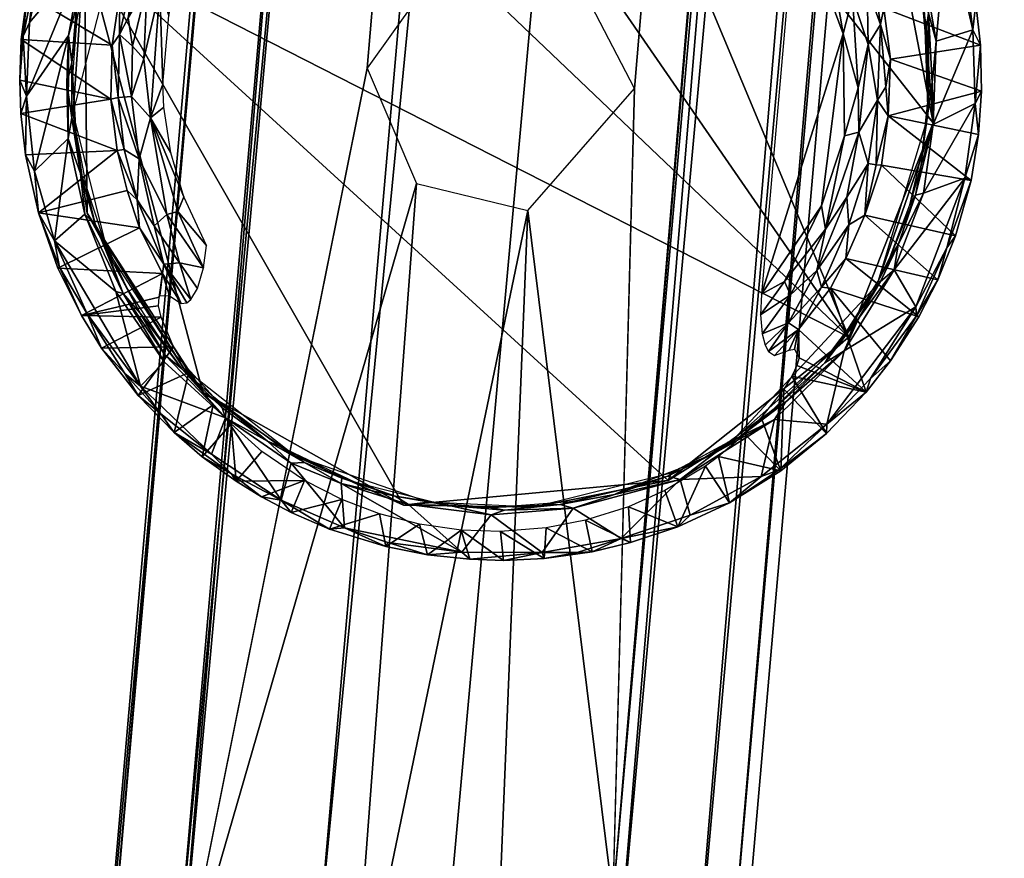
# Model space of a CAD drawing. Header units: inches. Extents: x -0.253 to 0.253, y -0.238 to 0.204.
# Tile 2 of 64: x -0.216 to -0.197, y -0.212 to -0.196. Entities that reach past the tile are written whole.
import ezdxf

# ---------------------------------------------------------------- set-up
doc = ezdxf.new("R2010")
doc.units = ezdxf.units.IN
doc.header["$MEASUREMENT"] = 0
for name, color, linetype in [('frame', 112, 'Continuous'), ('klempootjes', 54, 'Continuous'), ('voetjes', 34, 'Continuous')]:
    doc.layers.add(name, color=color, linetype=linetype)

msp = doc.modelspace()

# ---------------------------------------------------------------- meshes
at = {"layer": 'frame'}
mesh = msp.add_polyface(dxfattribs=at)
corners = [(-0.141011, -0.171004, 0.8188), (-0.172525, -0.198108, 0.433), (-0.207778, -0.225966, 0.032239), (-0.170127, -0.199259, 0.436625), (-0.138011, -0.172179, 0.818577), (-0.138016, -0.181824, 0.820226), (-0.13996, -0.182566, 0.821637), (-0.172525, -0.209725, 0.435109), (-0.212851, -0.214326, 0.008904), (-0.176554, 0.182008, 0.00776), (-0.209327, -0.196815, 0.007546), (-0.204341, -0.197195, 0.007545), (-0.173239, 0.162215, 0.007402), (-0.20474, -0.212289, 0.008018), (-0.204691, -0.214154, 0.017979), (-0.172028, 0.180333, 0.018952), (-0.208039, -0.215272, 0.019246), (-0.212883, -0.213776, 0.017067), (-0.178338, 0.18131, 0.01705), (-0.214893, -0.221666, 0.015132), (-0.146114, -0.172977, 0.819772), (-0.212951, -0.228063, 0.032357), (-0.146879, -0.174714, 0.826778), (-0.168169, -0.201711, 0.438564), (-0.202522, -0.216085, 0.012085), (-0.167752, 0.182316, 0.014634), (-0.202645, -0.214814, 0.015101), (-0.167884, -0.204702, 0.439014), (-0.135891, -0.175033, 0.818997), (-0.135162, -0.177157, 0.824497), (-0.214238, -0.233755, 0.031665), (-0.147244, -0.178784, 0.820782), (-0.144996, -0.169335, 0.835854), (-0.145234, -0.17757, 0.829473), (-0.143006, -0.1709, 0.820351), (-0.210209, -0.22625, 0.03268), (-0.214467, -0.217656, 0.012149), (-0.178902, 0.185517, 0.011099), (-0.21029, -0.213738, 0.018809), (-0.169978, 0.182131, 0.008434), (-0.203553, -0.218073, 0.010129), (-0.145507, -0.181301, 0.821368), (-0.14271, -0.182702, 0.82147), (-0.169253, -0.207567, 0.437944), (-0.136418, -0.179928, 0.823631), (-0.145772, -0.169618, 0.82922), (-0.145207, -0.163397, 0.835792), (-0.168818, 0.180426, 0.016558), (-0.143276, -0.164336, 0.839509), (-0.175783, 0.180813, 0.01881), (-0.167607, 0.18419, 0.011642), (-0.179485, 0.183514, 0.014425), (-0.144247, -0.169813, 0.824619), (-0.205535, -0.194886, 0.007103), (-0.206618, -0.194545, 0.007006), (-0.17532, 0.16116, 0.007003)]
mesh.append_faces([[corners[k] for k in face] for face in [(0, 1, 2, 0), (3, 0, 4, 3), (5, 6, 7, 5), (8, 9, 10, 8), (11, 12, 13, 11), (14, 15, 16, 14), (17, 18, 19, 17), (20, 21, 22, 20), (23, 3, 4, 23), (24, 25, 26, 24), (27, 28, 29, 27), (22, 30, 31, 22), (32, 22, 33, 32), (34, 35, 20, 34), (36, 37, 8, 36), (3, 1, 0, 3), (16, 15, 38, 16), (13, 39, 40, 13), (33, 41, 42, 33), (22, 31, 33, 22), (43, 29, 44, 43), (23, 4, 28, 23), (45, 22, 46, 45), (45, 20, 22, 45), (26, 47, 14, 26), (46, 32, 48, 46), (46, 22, 32, 46), (33, 31, 41, 33), (38, 49, 17, 38), (0, 35, 34, 0), (40, 50, 24, 40), (19, 51, 36, 19), (52, 20, 45, 52), (53, 54, 55, 53)]], dxfattribs={"vtx3": -1})
mesh = msp.add_polyface(dxfattribs=at)
corners = [(-0.141351, -0.158978, 0.830556), (-0.123166, 0.069952, 0.806607), (-0.138198, -0.157977, 0.829924), (-0.132525, -0.127247, 0.837647), (-0.116384, 0.071631, 0.816364), (-0.135883, -0.158344, 0.841384), (-0.214893, -0.221666, 0.015132), (-0.178338, 0.18131, 0.01705), (-0.179485, 0.183514, 0.014425), (-0.20474, -0.212289, 0.008018), (-0.172786, 0.163486, 0.007545), (-0.169978, 0.182131, 0.008434), (-0.135246, -0.158092, 0.830971), (-0.118819, 0.072159, 0.805533), (-0.118101, 0.05097, 0.80971), (-0.116709, 0.051625, 0.816896), (-0.131575, -0.127996, 0.829085), (-0.130046, -0.127681, 0.832684), (-0.117219, 0.036508, 0.81622), (-0.125929, 0.071325, 0.809093), (-0.21029, -0.213738, 0.018809), (-0.172028, 0.180333, 0.018952), (-0.175783, 0.180813, 0.01881), (-0.145207, -0.163397, 0.835792), (-0.143732, -0.158964, 0.832615), (-0.141982, -0.15801, 0.841038), (-0.122346, 0.072264, 0.817569), (-0.125043, 0.072419, 0.815649), (-0.118728, 0.036088, 0.811251), (-0.138989, -0.158211, 0.842037), (-0.173239, 0.162215, 0.007402), (-0.204341, -0.197195, 0.007545), (-0.205535, -0.194886, 0.007103), (-0.119273, 0.072573, 0.817652), (-0.126109, 0.075657, 0.812091), (-0.204691, -0.214154, 0.017979), (-0.168818, 0.180426, 0.016558), (-0.144075, -0.158007, 0.838663), (-0.206618, -0.194545, 0.007006), (-0.17685, 0.161715, 0.007164), (-0.17532, 0.16116, 0.007003), (-0.120149, 0.069708, 0.806011), (-0.203553, -0.218073, 0.010129), (-0.167607, 0.18419, 0.011642), (-0.214467, -0.217656, 0.012149), (-0.178902, 0.185517, 0.011099), (-0.202645, -0.214814, 0.015101), (-0.167752, 0.182316, 0.014634)]
mesh.append_faces([[corners[k] for k in face] for face in [(0, 1, 2, 0), (3, 4, 5, 3), (6, 7, 8, 6), (9, 10, 11, 9), (12, 13, 14, 12), (3, 15, 4, 3), (16, 12, 14, 16), (3, 17, 18, 3), (0, 19, 1, 0), (20, 21, 22, 20), (23, 19, 24, 23), (25, 26, 27, 25), (3, 18, 15, 3), (28, 17, 16, 28), (16, 14, 28, 16), (29, 26, 25, 29), (9, 30, 10, 9), (30, 31, 32, 30), (5, 4, 33, 5), (23, 34, 19, 23), (35, 36, 21, 35), (37, 34, 23, 37), (38, 39, 40, 38), (2, 1, 41, 2), (42, 11, 43, 42), (2, 41, 12, 2), (44, 8, 45, 44), (37, 27, 34, 37), (25, 27, 37, 25), (24, 19, 0, 24), (5, 33, 29, 5), (29, 33, 26, 29), (12, 41, 13, 12), (46, 47, 36, 46)]], dxfattribs={"vtx3": -1})
mesh = msp.add_polyface(dxfattribs=at)
corners = [(-0.202522, -0.216085, 0.012085), (-0.167607, 0.18419, 0.011642), (-0.167752, 0.182316, 0.014634), (-0.118819, 0.072159, 0.805533), (-0.115937, 0.072632, 0.80727), (-0.118101, 0.05097, 0.80971), (-0.123009, 0.078549, 0.800945), (-0.12252, 0.074459, 0.804436), (-0.12531, 0.075884, 0.806501), (-0.11574, 0.079449, 0.80153), (-0.119104, 0.078176, 0.800084), (-0.117219, 0.036508, 0.81622), (-0.130046, -0.127681, 0.832684), (-0.117367, 0.036333, 0.814217), (-0.125234, 0.081936, 0.799784), (-0.176554, 0.182008, 0.00776), (-0.207846, -0.194734, 0.007122), (-0.209327, -0.196815, 0.007546), (-0.1777, 0.163034, 0.007482), (-0.17685, 0.161715, 0.007164), (-0.125956, 0.083596, 0.802077), (-0.125929, 0.071325, 0.809093), (-0.126109, 0.075657, 0.812091), (-0.212851, -0.214326, 0.008904), (-0.178902, 0.185517, 0.011099), (-0.119981, 0.076199, 0.802502), (-0.124509, 0.079683, 0.812787), (-0.122346, 0.072264, 0.817569), (-0.121331, 0.080005, 0.814737), (-0.119273, 0.072573, 0.817652), (-0.117176, 0.080303, 0.813705), (-0.116384, 0.071631, 0.816364), (-0.206618, -0.194545, 0.007006), (-0.117679, 0.080623, 0.795843), (-0.122227, 0.08015, 0.796321), (-0.120149, 0.069708, 0.806011), (-0.123166, 0.069952, 0.806607), (-0.212883, -0.213776, 0.017067), (-0.175783, 0.180813, 0.01881), (-0.178338, 0.18131, 0.01705), (-0.173239, 0.162215, 0.007402), (-0.205535, -0.194886, 0.007103), (-0.17532, 0.16116, 0.007003), (-0.125043, 0.072419, 0.815649), (-0.118728, 0.036088, 0.811251)]
mesh.append_faces([[corners[k] for k in face] for face in [(0, 1, 2, 0), (3, 4, 5, 3), (6, 7, 8, 6), (9, 3, 10, 9), (11, 12, 13, 11), (8, 14, 6, 8), (15, 16, 17, 15), (16, 18, 19, 16), (20, 21, 22, 20), (23, 24, 15, 23), (25, 7, 6, 25), (26, 27, 28, 26), (28, 29, 30, 28), (30, 29, 31, 30), (25, 3, 7, 25), (19, 32, 16, 19), (33, 10, 34, 33), (33, 9, 10, 33), (34, 10, 6, 34), (34, 6, 14, 34), (14, 8, 20, 14), (28, 27, 29, 28), (7, 35, 36, 7), (7, 36, 21, 7), (37, 38, 39, 37), (40, 41, 42, 40), (8, 21, 20, 8), (7, 21, 8, 7), (3, 35, 7, 3), (22, 43, 26, 22), (26, 43, 27, 26), (13, 12, 44, 13), (10, 3, 25, 10), (10, 25, 6, 10)]], dxfattribs={"vtx3": -1})
mesh = msp.add_polyface(dxfattribs=at)
corners = [(-0.13996, -0.182566, 0.821637), (-0.207743, -0.237989, 0.030791), (-0.172525, -0.209725, 0.435109), (-0.212851, -0.214326, 0.008904), (-0.208405, -0.198967, 0.007164), (-0.209644, -0.215404, 0.007256), (-0.146879, -0.174714, 0.826778), (-0.214819, -0.230474, 0.026292), (-0.214238, -0.233755, 0.031665), (-0.170819, -0.199827, 0.428829), (-0.169106, -0.202491, 0.42713), (-0.202935, -0.23006, 0.028131), (-0.169253, -0.207567, 0.437944), (-0.138016, -0.181824, 0.820226), (-0.14271, -0.182702, 0.82147), (-0.212494, -0.236475, 0.032715), (-0.210199, -0.237886, 0.031582), (-0.145507, -0.181301, 0.821368), (-0.209327, -0.196815, 0.007546), (-0.146114, -0.172977, 0.819772), (-0.210209, -0.22625, 0.03268), (-0.212951, -0.228063, 0.032357), (-0.206998, -0.215927, 0.007368), (-0.206326, -0.199469, 0.007043), (-0.20474, -0.212289, 0.008018), (-0.204341, -0.197195, 0.007545), (-0.205191, -0.219511, 0.019849), (-0.204691, -0.214154, 0.017979), (-0.208039, -0.215272, 0.019246), (-0.167884, -0.204702, 0.439014), (-0.135162, -0.177157, 0.824497), (-0.211938, -0.220628, 0.020776), (-0.21029, -0.213738, 0.018809), (-0.204488, -0.227507, 0.030305), (-0.172525, -0.198108, 0.433), (-0.172525, -0.198616, 0.430584), (-0.203553, -0.218073, 0.010129), (-0.147244, -0.178784, 0.820782), (-0.202645, -0.214814, 0.015101), (-0.203571, -0.22171, 0.01863), (-0.172525, -0.209883, 0.431372), (-0.212321, -0.221692, 0.010025), (-0.214467, -0.217656, 0.012149), (-0.168169, -0.201711, 0.438564), (-0.135891, -0.175033, 0.818997), (-0.169101, -0.206385, 0.427398), (-0.170684, -0.208847, 0.429254), (-0.204273, -0.236496, 0.031038), (-0.141011, -0.171004, 0.8188), (-0.207778, -0.225966, 0.032239), (-0.212883, -0.213776, 0.017067), (-0.136418, -0.179928, 0.823631)]
mesh.append_faces([[corners[k] for k in face] for face in [(0, 1, 2, 0), (3, 4, 5, 3), (6, 7, 8, 6), (9, 10, 11, 9), (12, 13, 2, 12), (14, 15, 16, 14), (17, 15, 14, 17), (18, 4, 3, 18), (19, 20, 21, 19), (22, 23, 24, 22), (24, 23, 25, 24), (26, 27, 28, 26), (29, 30, 12, 29), (31, 28, 32, 31), (33, 34, 35, 33), (5, 4, 23, 5), (6, 21, 7, 6), (24, 36, 22, 24), (37, 8, 15, 37), (38, 27, 39, 38), (2, 1, 40, 2), (3, 5, 41, 3), (3, 41, 42, 3), (37, 15, 17, 37), (29, 43, 44, 29), (45, 46, 47, 45), (48, 49, 20, 48), (50, 31, 32, 50), (0, 16, 1, 0), (14, 16, 0, 14), (5, 23, 22, 5), (35, 9, 33, 35), (27, 26, 39, 27), (12, 51, 13, 12)]], dxfattribs={"vtx3": -1})
mesh = msp.add_polyface(dxfattribs=at)
corners = [(-0.169101, -0.206385, 0.427398), (-0.204273, -0.236496, 0.031038), (-0.202875, -0.232853, 0.026421), (-0.207778, -0.225966, 0.032239), (-0.172525, -0.198108, 0.433), (-0.204488, -0.227507, 0.030305), (-0.170684, -0.208847, 0.429254), (-0.172525, -0.209883, 0.431372), (-0.207217, -0.231097, 0.015373), (-0.203804, -0.232845, 0.022078), (-0.206335, -0.235094, 0.021762), (-0.205191, -0.219511, 0.019849), (-0.208039, -0.215272, 0.019246), (-0.208202, -0.221193, 0.022498), (-0.211926, -0.23375, 0.019801), (-0.20292, -0.226303, 0.017516), (-0.202522, -0.216085, 0.012085), (-0.202645, -0.214814, 0.015101), (-0.204722, -0.224497, 0.023485), (-0.207382, -0.224821, 0.026919), (-0.203553, -0.218073, 0.010129), (-0.204845, -0.227391, 0.013722), (-0.203571, -0.22171, 0.01863), (-0.202935, -0.23006, 0.028131), (-0.169106, -0.202491, 0.42713), (-0.206998, -0.215927, 0.007368), (-0.20556, -0.222196, 0.010015), (-0.207743, -0.237989, 0.030791), (-0.208681, -0.224852, 0.010211), (-0.170819, -0.199827, 0.428829)]
mesh.append_faces([[corners[k] for k in face] for face in [(0, 1, 2, 0), (3, 4, 5, 3), (1, 6, 7, 1), (8, 9, 10, 8), (11, 12, 13, 11), (8, 10, 14, 8), (15, 16, 17, 15), (18, 19, 5, 18), (20, 15, 21, 20), (2, 22, 23, 2), (2, 23, 24, 2), (25, 20, 26, 25), (19, 3, 5, 19), (1, 7, 27, 1), (2, 24, 0, 2), (17, 22, 15, 17), (1, 27, 10, 1), (10, 9, 1, 10), (8, 21, 9, 8), (25, 26, 28, 25), (13, 19, 18, 13), (23, 5, 29, 23), (18, 5, 23, 18), (8, 28, 21, 8), (2, 15, 22, 2), (9, 2, 1, 9), (11, 13, 18, 11), (23, 22, 18, 23), (2, 9, 15, 2), (9, 21, 15, 9), (20, 16, 15, 20), (18, 22, 11, 18), (21, 28, 26, 21), (26, 20, 21, 26)]], dxfattribs={"vtx3": -1})
at = {"layer": 'klempootjes'}
mesh = msp.add_polyface(dxfattribs=at)
corners = [(-0.199094, -0.192485, 0.003145), (-0.200463, -0.19296, 0.013274), (-0.200418, -0.193624, 0.015339), (-0.201333, -0.193775, 0.015996), (-0.20197, -0.201029, 0.016), (-0.200447, -0.196175, 0.015996), (-0.200705, -0.193364, 0.015564), (-0.200958, -0.192842, 0.015419), (-0.201089, -0.192954, 0.015677), (-0.200247, -0.19216, 0.003), (-0.199665, -0.191844, 0.003006), (-0.199478, -0.193613, 0.00301), (-0.20047, -0.192717, 0.012363), (-0.199837, -0.193108, 0.003089), (-0.200867, -0.193662, 0.01585), (-0.20072, -0.19456, 0.015967), (-0.200506, -0.19433, 0.015826), (-0.200791, -0.1929, 0.014986), (-0.200659, -0.192983, 0.014533), (-0.199748, -0.196001, 0.015539), (-0.199981, -0.196375, 0.015825), (-0.199808, -0.197408, 0.015697), (-0.200252, -0.194547, 0.015699), (-0.200871, -0.192845, 0.015212), (-0.200001, -0.195312, 0.015681), (-0.199925, -0.194821, 0.015357), (-0.200271, -0.195491, 0.015908), (-0.200166, -0.197179, 0.015938), (-0.19965, -0.197163, 0.015478), (-0.200505, -0.193011, 0.013718), (-0.201164, -0.193086, 0.015801), (-0.199686, -0.195694, 0.015269), (-0.201204, -0.193184, 0.015859), (-0.199751, -0.193338, 0.003183), (-0.200287, -0.192453, 0.003183), (-0.200101, -0.194253, 0.015247), (-0.200521, -0.192529, 0.011901)]
mesh.append_faces([[corners[k] for k in face] for face in [(0, 1, 2, 0), (3, 4, 5, 3), (6, 7, 8, 6), (9, 10, 11, 9), (1, 0, 12, 1), (9, 11, 13, 9), (14, 15, 16, 14), (17, 2, 18, 17), (19, 20, 21, 19), (14, 3, 15, 14), (22, 6, 14, 22), (7, 6, 23, 7), (22, 24, 25, 22), (24, 22, 26, 24), (25, 2, 22, 25), (26, 16, 15, 26), (26, 5, 27, 26), (19, 21, 28, 19), (2, 29, 18, 2), (30, 14, 6, 30), (25, 19, 31, 25), (17, 23, 2, 17), (15, 5, 26, 15), (5, 15, 3, 5), (14, 30, 32, 14), (14, 32, 3, 14), (1, 29, 2, 1), (6, 2, 23, 6), (22, 2, 6, 22), (13, 33, 34, 13), (20, 19, 24, 20), (25, 24, 19, 25), (25, 35, 2, 25), (20, 24, 26, 20), (26, 27, 20, 26), (26, 22, 16, 26), (16, 22, 14, 16), (0, 36, 12, 0), (30, 6, 8, 30)]], dxfattribs={"vtx3": -1})
mesh = msp.add_polyface(dxfattribs=at)
corners = [(-0.198223, -0.194502, 0.003151), (-0.199686, -0.195694, 0.015269), (-0.197975, -0.195609, 0.003143), (-0.19871, -0.196309, 0.003003), (-0.198508, -0.194018, 0.003007), (-0.198028, -0.196102, 0.003009), (-0.199566, -0.196647, 0.015253), (-0.197887, -0.196383, 0.003149), (-0.198889, -0.196041, 0.003111), (-0.198948, -0.195783, 0.003183), (-0.199082, -0.195022, 0.003111), (-0.198854, -0.196813, 0.003183), (-0.199174, -0.194775, 0.003183), (-0.199925, -0.194821, 0.015357), (-0.198769, -0.197865, 0.003012), (-0.198172, -0.194968, 0.003043), (-0.197865, -0.197244, 0.003144), (-0.198785, -0.197091, 0.00305), (-0.198964, -0.198358, 0.003183), (-0.198857, -0.19733, 0.003183), (-0.19961, -0.197701, 0.015333), (-0.197984, -0.197474, 0.00301), (-0.19965, -0.197163, 0.015478), (-0.199808, -0.197408, 0.015697), (-0.198937, -0.195003, 0.003002), (-0.198853, -0.195787, 0.003036), (-0.199748, -0.196001, 0.015539), (-0.199165, -0.19451, 0.003036), (-0.199478, -0.193613, 0.00301), (-0.200101, -0.194253, 0.015247), (-0.199405, -0.194038, 0.003111), (-0.199335, -0.194284, 0.003183)]
mesh.append_faces([[corners[k] for k in face] for face in [(0, 1, 2, 0), (3, 4, 5, 3), (6, 7, 1, 6), (8, 9, 10, 8), (8, 11, 9, 8), (10, 9, 12, 10), (0, 13, 1, 0), (3, 5, 14, 3), (2, 5, 15, 2), (6, 16, 7, 6), (17, 18, 19, 17), (20, 16, 6, 20), (16, 21, 7, 16), (0, 2, 15, 0), (22, 23, 20, 22), (24, 4, 3, 24), (17, 19, 25, 17), (6, 1, 26, 6), (24, 27, 28, 24), (14, 5, 21, 14), (7, 21, 5, 7), (25, 19, 8, 25), (25, 8, 10, 25), (19, 11, 8, 19), (0, 29, 13, 0), (7, 5, 2, 7), (1, 7, 2, 1), (0, 15, 4, 0), (15, 5, 4, 15), (22, 6, 26, 22), (20, 6, 22, 20), (10, 12, 30, 10), (30, 12, 31, 30), (24, 25, 27, 24), (3, 25, 24, 3), (25, 10, 27, 25), (27, 10, 30, 27), (3, 14, 17, 3), (3, 17, 25, 3)]], dxfattribs={"vtx3": -1})
mesh = msp.add_polyface(dxfattribs=at)
corners = [(-0.214078, -0.196383, 0.015272), (-0.215778, -0.196281, 0.003172), (-0.214104, -0.197395, 0.015253), (-0.213939, -0.195418, 0.015243), (-0.215477, -0.194607, 0.003145), (-0.215665, -0.195438, 0.003149), (-0.214633, -0.19479, 0.003009), (-0.21562, -0.195962, 0.003006), (-0.215215, -0.194165, 0.003009), (-0.214898, -0.196205, 0.003011), (-0.214836, -0.196707, 0.003111), (-0.214927, -0.197094, 0.003018), (-0.214746, -0.195664, 0.00307), (-0.21454, -0.194927, 0.003183), (-0.214746, -0.19594, 0.003183), (-0.213702, -0.196402, 0.015814), (-0.213429, -0.195265, 0.01586), (-0.213785, -0.195874, 0.015681), (-0.215532, -0.195184, 0.003035), (-0.213575, -0.195076, 0.015711), (-0.2136, -0.194674, 0.015539), (-0.212931, -0.195415, 0.016), (-0.212656, -0.194602, 0.016), (-0.212629, -0.193902, 0.015972), (-0.213945, -0.196184, 0.015544), (-0.215681, -0.197339, 0.003007), (-0.214488, -0.194668, 0.003111), (-0.213487, -0.19664, 0.015937), (-0.213192, -0.195343, 0.015971), (-0.21574, -0.196218, 0.003085), (-0.213138, -0.197115, 0.016), (-0.213026, -0.195834, 0.016), (-0.213645, -0.194474, 0.015271), (-0.213723, -0.19734, 0.015814), (-0.214819, -0.196971, 0.003183), (-0.215805, -0.197039, 0.003149), (-0.213101, -0.194143, 0.015814)]
mesh.append_faces([[corners[k] for k in face] for face in [(0, 1, 2, 0), (3, 4, 5, 3), (6, 7, 8, 6), (9, 10, 11, 9), (12, 13, 14, 12), (15, 16, 17, 15), (4, 18, 5, 4), (19, 20, 17, 19), (21, 22, 23, 21), (20, 3, 24, 20), (9, 25, 6, 9), (6, 26, 12, 6), (27, 28, 16, 27), (12, 14, 10, 12), (6, 25, 7, 6), (29, 7, 25, 29), (30, 31, 28, 30), (32, 3, 20, 32), (0, 24, 3, 0), (3, 5, 0, 3), (6, 12, 9, 6), (9, 12, 10, 9), (0, 5, 1, 0), (5, 18, 29, 5), (33, 15, 24, 33), (24, 15, 17, 24), (20, 24, 17, 20), (10, 14, 34, 10), (26, 13, 12, 26), (15, 27, 16, 15), (15, 33, 27, 15), (21, 28, 31, 21), (29, 18, 7, 29), (18, 8, 7, 18), (1, 29, 35, 1), (1, 5, 29, 1), (19, 16, 36, 19), (17, 16, 19, 17)]], dxfattribs={"vtx3": -1})
mesh = msp.add_polyface(dxfattribs=at)
corners = [(-0.213985, -0.198349, 0.015269), (-0.215783, -0.197659, 0.003149), (-0.215695, -0.198433, 0.003143), (-0.214898, -0.196205, 0.003011), (-0.21553, -0.198735, 0.00301), (-0.215681, -0.197339, 0.003007), (-0.214899, -0.198123, 0.003005), (-0.213117, -0.197544, 0.016), (-0.213138, -0.197115, 0.016), (-0.213365, -0.197742, 0.015974), (-0.213192, -0.195343, 0.015971), (-0.21397, -0.197362, 0.015557), (-0.213723, -0.19734, 0.015814), (-0.213945, -0.196184, 0.015544), (-0.213576, -0.198504, 0.015814), (-0.214836, -0.197743, 0.00307), (-0.214836, -0.196707, 0.003111), (-0.214759, -0.198003, 0.003183), (-0.214104, -0.197395, 0.015253), (-0.213858, -0.198328, 0.015557), (-0.21467, -0.19878, 0.003066), (-0.215805, -0.197039, 0.003149), (-0.21574, -0.196218, 0.003085), (-0.215778, -0.196281, 0.003172), (-0.214078, -0.196383, 0.015272), (-0.213487, -0.19664, 0.015937), (-0.213064, -0.19954, 0.015919), (-0.215456, -0.19951, 0.003145), (-0.214591, -0.199535, 0.003004), (-0.215158, -0.200033, 0.003007), (-0.214565, -0.199018, 0.003183), (-0.213615, -0.19927, 0.015557), (-0.214927, -0.197094, 0.003018), (-0.212745, -0.199215, 0.016), (-0.212988, -0.198392, 0.016), (-0.214819, -0.196971, 0.003183), (-0.213804, -0.199096, 0.015259)]
mesh.append_faces([[corners[k] for k in face] for face in [(0, 1, 2, 0), (3, 4, 5, 3), (6, 4, 3, 6), (7, 8, 9, 7), (9, 8, 10, 9), (11, 12, 13, 11), (14, 12, 11, 14), (15, 16, 17, 15), (1, 5, 2, 1), (2, 5, 4, 2), (14, 9, 12, 14), (18, 1, 0, 18), (11, 19, 14, 11), (15, 17, 20, 15), (21, 22, 5, 21), (18, 23, 21, 18), (11, 13, 24, 11), (9, 10, 25, 9), (18, 0, 19, 18), (26, 9, 14, 26), (2, 4, 27, 2), (6, 20, 28, 6), (6, 29, 4, 6), (20, 17, 30, 20), (24, 18, 11, 24), (11, 18, 19, 11), (25, 12, 9, 25), (31, 19, 0, 31), (19, 31, 14, 19), (32, 16, 15, 32), (6, 15, 20, 6), (33, 34, 9, 33), (16, 35, 17, 16), (0, 36, 31, 0), (7, 9, 34, 7), (3, 32, 6, 3), (6, 32, 15, 6), (18, 21, 1, 18), (21, 5, 1, 21)]], dxfattribs={"vtx3": -1})
mesh = msp.add_polyface(dxfattribs=at)
corners = [(-0.200447, -0.196175, 0.015996), (-0.20197, -0.201029, 0.016), (-0.200849, -0.199384, 0.015996), (-0.199982, -0.198592, 0.015696), (-0.199808, -0.197408, 0.015697), (-0.200157, -0.198006, 0.015907), (-0.200376, -0.199222, 0.01586), (-0.200399, -0.200361, 0.015358), (-0.198682, -0.20076, 0.003148), (-0.20004, -0.199558, 0.01535), (-0.20094, -0.200588, 0.015821), (-0.200849, -0.200897, 0.015573), (-0.200342, -0.199734, 0.015697), (-0.199751, -0.200793, 0.003065), (-0.200345, -0.201671, 0.003183), (-0.199798, -0.200793, 0.003183), (-0.201431, -0.201043, 0.015908), (-0.201987, -0.201414, 0.015971), (-0.201958, -0.201769, 0.015865), (-0.199981, -0.196375, 0.015825), (-0.200422, -0.198077, 0.015984), (-0.199829, -0.198619, 0.015478), (-0.200778, -0.199817, 0.015938), (-0.201542, -0.20079, 0.015983), (-0.201277, -0.201684, 0.015346), (-0.200682, -0.200914, 0.015247), (-0.19961, -0.197701, 0.015333), (-0.200166, -0.197179, 0.015938), (-0.199032, -0.201453, 0.003165), (-0.201465, -0.20156, 0.015696), (-0.199497, -0.200577, 0.003002), (-0.200158, -0.201481, 0.003065), (-0.199732, -0.198625, 0.015243)]
mesh.append_faces([[corners[k] for k in face] for face in [(0, 1, 2, 0), (3, 4, 5, 3), (5, 6, 3, 5), (7, 8, 9, 7), (10, 11, 12, 10), (13, 14, 15, 13), (16, 17, 18, 16), (5, 4, 19, 5), (0, 2, 20, 0), (3, 21, 4, 3), (11, 7, 12, 11), (22, 23, 16, 22), (10, 12, 6, 10), (9, 21, 3, 9), (9, 12, 7, 9), (24, 25, 11, 24), (26, 4, 21, 26), (3, 12, 9, 3), (3, 6, 12, 3), (2, 22, 20, 2), (2, 23, 22, 2), (22, 5, 20, 22), (5, 19, 27, 5), (25, 28, 7, 25), (11, 25, 7, 11), (2, 1, 23, 2), (11, 29, 24, 11), (11, 10, 29, 11), (30, 31, 13, 30), (10, 22, 16, 10), (10, 16, 29, 10), (22, 6, 5, 22), (10, 6, 22, 10), (9, 32, 21, 9), (26, 21, 32, 26), (27, 20, 5, 27), (0, 20, 27, 0), (16, 23, 17, 16), (23, 1, 17, 23)]], dxfattribs={"vtx3": -1})
mesh = msp.add_polyface(dxfattribs=at)
corners = [(-0.198949, -0.199148, 0.003003), (-0.198179, -0.198867, 0.003007), (-0.199497, -0.200577, 0.003002), (-0.20004, -0.199558, 0.01535), (-0.198349, -0.199939, 0.003151), (-0.199732, -0.198625, 0.015243), (-0.19909, -0.201263, 0.003004), (-0.198682, -0.20076, 0.003148), (-0.19899, -0.198621, 0.003111), (-0.199202, -0.199364, 0.003183), (-0.198964, -0.198358, 0.003183), (-0.200425, -0.202083, 0.003003), (-0.19961, -0.197701, 0.015333), (-0.198058, -0.198909, 0.003155), (-0.197924, -0.198053, 0.003149), (-0.197984, -0.197474, 0.00301), (-0.199422, -0.200108, 0.003066), (-0.199569, -0.20033, 0.003183), (-0.199098, -0.199181, 0.003062), (-0.198769, -0.197865, 0.003012), (-0.198785, -0.197091, 0.00305), (-0.198515, -0.200161, 0.00303), (-0.199565, -0.202269, 0.003121), (-0.199939, -0.202602, 0.003018), (-0.199076, -0.201434, 0.003067), (-0.199032, -0.201453, 0.003165), (-0.199751, -0.200793, 0.003065), (-0.199798, -0.200793, 0.003183), (-0.197865, -0.197244, 0.003144), (-0.200399, -0.200361, 0.015358)]
mesh.append_faces([[corners[k] for k in face] for face in [(0, 1, 2, 0), (3, 4, 5, 3), (2, 1, 6, 2), (3, 7, 4, 3), (8, 9, 10, 8), (2, 6, 11, 2), (12, 13, 14, 12), (0, 15, 1, 0), (16, 17, 18, 16), (19, 10, 20, 19), (18, 17, 9, 18), (13, 1, 14, 13), (4, 7, 21, 4), (14, 1, 15, 14), (22, 23, 24, 22), (7, 24, 21, 7), (25, 22, 24, 25), (19, 8, 10, 19), (0, 16, 18, 0), (5, 4, 13, 5), (4, 21, 13, 4), (5, 13, 12, 5), (26, 27, 16, 26), (2, 16, 0, 2), (21, 6, 1, 21), (13, 21, 1, 13), (19, 15, 0, 19), (0, 18, 19, 0), (16, 27, 17, 16), (14, 15, 28, 14), (12, 14, 28, 12), (25, 24, 7, 25), (25, 7, 29, 25), (18, 8, 19, 18), (18, 9, 8, 18), (2, 26, 16, 2), (24, 23, 6, 24), (24, 6, 21, 24)]], dxfattribs={"vtx3": -1})
mesh = msp.add_polyface(dxfattribs=at)
corners = [(-0.214011, -0.200977, 0.003), (-0.215158, -0.200033, 0.003007), (-0.214591, -0.199535, 0.003004), (-0.212826, -0.200443, 0.015811), (-0.21249, -0.20092, 0.015825), (-0.212378, -0.200535, 0.015966), (-0.213142, -0.200645, 0.015256), (-0.21319, -0.201051, 0.013496), (-0.213011, -0.201059, 0.014533), (-0.2144, -0.199724, 0.003062), (-0.214165, -0.200243, 0.003111), (-0.213877, -0.201018, 0.003022), (-0.215456, -0.19951, 0.003145), (-0.213569, -0.199789, 0.015247), (-0.213804, -0.199096, 0.015259), (-0.214565, -0.199018, 0.003183), (-0.214243, -0.2, 0.003183), (-0.215092, -0.200546, 0.003184), (-0.212611, -0.201126, 0.015623), (-0.213116, -0.200467, 0.015535), (-0.213615, -0.19927, 0.015557), (-0.213296, -0.199755, 0.015711), (-0.212322, -0.200123, 0.016), (-0.212745, -0.199215, 0.016), (-0.212858, -0.199485, 0.015983), (-0.215061, -0.200526, 0.003085), (-0.213064, -0.19954, 0.015919), (-0.214899, -0.198123, 0.003005), (-0.213576, -0.198504, 0.015814), (-0.214548, -0.201397, 0.003017), (-0.213365, -0.197742, 0.015974), (-0.213985, -0.198349, 0.015269), (-0.215695, -0.198433, 0.003143), (-0.21467, -0.19878, 0.003066), (-0.21553, -0.198735, 0.00301), (-0.213796, -0.200932, 0.003183), (-0.213556, -0.201384, 0.003111), (-0.214653, -0.201423, 0.003151), (-0.212685, -0.201187, 0.015477)]
mesh.append_faces([[corners[k] for k in face] for face in [(0, 1, 2, 0), (3, 4, 5, 3), (6, 7, 8, 6), (9, 10, 11, 9), (12, 13, 14, 12), (9, 15, 16, 9), (17, 13, 12, 17), (18, 3, 19, 18), (20, 19, 21, 20), (22, 23, 24, 22), (12, 1, 25, 12), (5, 26, 3, 5), (2, 1, 27, 2), (5, 22, 24, 5), (28, 21, 26, 28), (28, 20, 21, 28), (25, 1, 29, 25), (17, 6, 13, 17), (20, 13, 19, 20), (14, 13, 20, 14), (24, 23, 30, 24), (12, 31, 32, 12), (33, 15, 9, 33), (12, 34, 1, 12), (10, 35, 36, 10), (13, 6, 19, 13), (2, 9, 11, 2), (2, 33, 9, 2), (21, 19, 3, 21), (3, 26, 21, 3), (26, 24, 30, 26), (24, 26, 5, 24), (12, 14, 31, 12), (17, 25, 37, 17), (17, 12, 25, 17), (19, 38, 18, 19), (9, 16, 10, 9), (10, 16, 35, 10), (0, 2, 11, 0)]], dxfattribs={"vtx3": -1})
mesh = msp.add_polyface(dxfattribs=at)
corners = [(-0.212936, -0.202011, 0.01096), (-0.213167, -0.201455, 0.012038), (-0.214277, -0.202035, 0.003146), (-0.214653, -0.201423, 0.003151), (-0.213207, -0.201082, 0.013274), (-0.213142, -0.200645, 0.015256), (-0.214011, -0.200977, 0.003), (-0.213553, -0.202744, 0.003001), (-0.215158, -0.200033, 0.003007), (-0.213597, -0.20292, 0.003151), (-0.213556, -0.201384, 0.003111), (-0.213796, -0.200932, 0.003183), (-0.213232, -0.201798, 0.003183), (-0.214548, -0.201397, 0.003017), (-0.212923, -0.203608, 0.003125), (-0.212197, -0.20309, 0.009417), (-0.212652, -0.202491, 0.010222), (-0.212685, -0.201187, 0.015477), (-0.213116, -0.200467, 0.015535), (-0.212792, -0.201201, 0.015232), (-0.213112, -0.202288, 0.003), (-0.212779, -0.202421, 0.003068), (-0.213214, -0.201247, 0.012595), (-0.213171, -0.203256, 0.003035), (-0.21223, -0.204013, 0.003004), (-0.213847, -0.202507, 0.003043), (-0.215092, -0.200546, 0.003184), (-0.212189, -0.202944, 0.003183), (-0.211964, -0.203334, 0.003005), (-0.215061, -0.200526, 0.003085), (-0.213877, -0.201018, 0.003022), (-0.213098, -0.202157, 0.003019), (-0.214165, -0.200243, 0.003111), (-0.213011, -0.201059, 0.014533), (-0.21319, -0.201051, 0.013496)]
mesh.append_faces([[corners[k] for k in face] for face in [(0, 1, 2, 0), (3, 4, 5, 3), (6, 7, 8, 6), (0, 2, 9, 0), (10, 11, 12, 10), (13, 8, 7, 13), (14, 15, 16, 14), (17, 18, 19, 17), (20, 7, 6, 20), (21, 10, 12, 21), (4, 3, 22, 4), (14, 16, 9, 14), (14, 23, 24, 14), (2, 13, 25, 2), (3, 5, 26, 3), (21, 12, 27, 21), (9, 23, 14, 9), (9, 2, 25, 9), (28, 7, 20, 28), (3, 29, 13, 3), (3, 1, 22, 3), (30, 10, 31, 30), (30, 32, 10, 30), (0, 9, 16, 0), (19, 5, 33, 19), (4, 34, 5, 4), (19, 18, 5, 19), (20, 30, 31, 20), (20, 31, 28, 20), (2, 1, 3, 2), (3, 13, 2, 3), (9, 25, 23, 9), (25, 13, 7, 25), (31, 10, 21, 31), (31, 21, 28, 31), (6, 30, 20, 6), (25, 7, 23, 25), (23, 7, 24, 23)]], dxfattribs={"vtx3": -1})
mesh = msp.add_polyface(dxfattribs=at)
corners = [(-0.210743, -0.204177, 0.003002), (-0.210928, -0.204871, 0.003009), (-0.211964, -0.203334, 0.003005), (-0.21177, -0.204512, 0.00317), (-0.210494, -0.204499, 0.0078), (-0.211289, -0.203958, 0.008383), (-0.211863, -0.203448, 0.008974), (-0.212399, -0.204062, 0.003152), (-0.21223, -0.204013, 0.003004), (-0.213553, -0.202744, 0.003001), (-0.212032, -0.203148, 0.00307), (-0.212189, -0.202944, 0.003183), (-0.211186, -0.20377, 0.003066), (-0.209749, -0.205385, 0.003009), (-0.210945, -0.203866, 0.003183), (-0.209812, -0.204559, 0.003011), (-0.209799, -0.204459, 0.003111), (-0.208803, -0.204793, 0.00309), (-0.210027, -0.205407, 0.003145), (-0.211294, -0.204805, 0.00315), (-0.210739, -0.205098, 0.00315), (-0.208974, -0.205735, 0.003145), (-0.210492, -0.204165, 0.003065), (-0.2098, -0.204854, 0.007447), (-0.211854, -0.204375, 0.003043), (-0.212779, -0.202421, 0.003068), (-0.212611, -0.201126, 0.015623), (-0.21249, -0.20092, 0.015825), (-0.212826, -0.200443, 0.015811), (-0.209092, -0.205122, 0.007202), (-0.212923, -0.203608, 0.003125), (-0.212197, -0.20309, 0.009417), (-0.209546, -0.204531, 0.003183)]
mesh.append_faces([[corners[k] for k in face] for face in [(0, 1, 2, 0), (3, 4, 5, 3), (3, 6, 7, 3), (2, 8, 9, 2), (10, 11, 12, 10), (0, 13, 1, 0), (12, 11, 14, 12), (15, 16, 17, 15), (18, 1, 13, 18), (4, 19, 20, 4), (18, 13, 21, 18), (22, 14, 16, 22), (20, 23, 4, 20), (19, 1, 20, 19), (3, 7, 24, 3), (15, 22, 16, 15), (2, 12, 0, 2), (10, 25, 11, 10), (26, 27, 28, 26), (29, 23, 18, 29), (5, 6, 3, 5), (7, 30, 24, 7), (7, 31, 30, 7), (2, 1, 8, 2), (19, 24, 1, 19), (20, 1, 18, 20), (18, 23, 20, 18), (12, 14, 22, 12), (0, 12, 22, 0), (16, 14, 32, 16), (2, 25, 10, 2), (2, 10, 12, 2), (0, 22, 15, 0), (15, 13, 0, 15), (7, 6, 31, 7), (30, 8, 24, 30), (24, 8, 1, 24), (3, 24, 19, 3), (19, 4, 3, 19)]], dxfattribs={"vtx3": -1})
mesh = msp.add_polyface(dxfattribs=at)
corners = [(-0.200018, -0.202857, 0.003151), (-0.201268, -0.202214, 0.012866), (-0.20131, -0.202357, 0.012388), (-0.201729, -0.203365, 0.003005), (-0.200753, -0.203451, 0.003007), (-0.201978, -0.204427, 0.003009), (-0.201404, -0.202555, 0.011869), (-0.200758, -0.203627, 0.003152), (-0.201277, -0.201684, 0.015346), (-0.201452, -0.20207, 0.014526), (-0.201728, -0.202171, 0.015313), (-0.201974, -0.20333, 0.010369), (-0.201612, -0.204319, 0.003173), (-0.201555, -0.202801, 0.011334), (-0.201431, -0.201043, 0.015908), (-0.201958, -0.201769, 0.015865), (-0.201465, -0.20156, 0.015696), (-0.20079, -0.202306, 0.003066), (-0.200659, -0.202081, 0.003183), (-0.200158, -0.201481, 0.003065), (-0.201901, -0.201981, 0.015722), (-0.20184, -0.202095, 0.015577), (-0.201651, -0.204306, 0.003085), (-0.201352, -0.202053, 0.014085), (-0.200425, -0.202083, 0.003003), (-0.19909, -0.201263, 0.003004), (-0.200682, -0.200914, 0.015247), (-0.199565, -0.202269, 0.003121), (-0.199032, -0.201453, 0.003165), (-0.201753, -0.203179, 0.003183), (-0.200345, -0.201671, 0.003183), (-0.199751, -0.200793, 0.003065), (-0.199497, -0.200577, 0.003002), (-0.202369, -0.203679, 0.003089), (-0.201523, -0.203043, 0.003066), (-0.199939, -0.202602, 0.003018), (-0.202569, -0.204915, 0.003145)]
mesh.append_faces([[corners[k] for k in face] for face in [(0, 1, 2, 0), (3, 4, 5, 3), (0, 6, 7, 0), (8, 1, 0, 8), (9, 8, 10, 9), (11, 12, 13, 11), (14, 15, 16, 14), (17, 18, 19, 17), (20, 21, 16, 20), (22, 5, 4, 22), (23, 1, 8, 23), (24, 25, 4, 24), (26, 27, 28, 26), (17, 29, 18, 17), (8, 0, 26, 8), (7, 4, 0, 7), (19, 30, 31, 19), (24, 19, 32, 24), (7, 6, 13, 7), (3, 33, 34, 3), (24, 17, 19, 24), (8, 16, 21, 8), (13, 12, 7, 13), (7, 22, 4, 7), (8, 21, 10, 8), (24, 34, 17, 24), (34, 29, 17, 34), (9, 23, 8, 9), (26, 0, 27, 26), (0, 35, 27, 0), (35, 4, 25, 35), (0, 4, 35, 0), (19, 18, 30, 19), (3, 34, 24, 3), (24, 4, 3, 24), (0, 2, 6, 0), (16, 15, 20, 16), (12, 22, 7, 12), (12, 36, 22, 12)]], dxfattribs={"vtx3": -1})
mesh = msp.add_polyface(dxfattribs=at)
corners = [(-0.201729, -0.203365, 0.003005), (-0.201978, -0.204427, 0.003009), (-0.203487, -0.204484, 0.003003), (-0.20353, -0.205364, 0.003147), (-0.203011, -0.204232, 0.008962), (-0.203775, -0.20469, 0.00829), (-0.203299, -0.205148, 0.003011), (-0.204586, -0.205584, 0.003009), (-0.204453, -0.204992, 0.007843), (-0.204415, -0.20566, 0.00315), (-0.202369, -0.203679, 0.003089), (-0.202591, -0.203784, 0.003183), (-0.201753, -0.203179, 0.003183), (-0.205254, -0.205244, 0.007455), (-0.201523, -0.203043, 0.003066), (-0.201612, -0.204319, 0.003173), (-0.202773, -0.204057, 0.009222), (-0.202569, -0.204915, 0.003145), (-0.203716, -0.20442, 0.003066), (-0.204465, -0.204645, 0.003183), (-0.2035, -0.204275, 0.003183), (-0.202278, -0.203639, 0.009866), (-0.20471, -0.204765, 0.003068), (-0.20548, -0.20502, 0.00301), (-0.201651, -0.204306, 0.003085), (-0.205126, -0.20583, 0.00315), (-0.20541, -0.205846, 0.003086), (-0.202835, -0.203987, 0.003062), (-0.205985, -0.205386, 0.007211), (-0.205726, -0.204951, 0.003111), (-0.206061, -0.205846, 0.003011), (-0.20547, -0.204888, 0.003183), (-0.201974, -0.20333, 0.010369)]
mesh.append_faces([[corners[k] for k in face] for face in [(0, 1, 2, 0), (3, 4, 5, 3), (2, 6, 7, 2), (8, 9, 3, 8), (10, 11, 12, 10), (8, 13, 9, 8), (10, 12, 14, 10), (15, 16, 17, 15), (18, 19, 20, 18), (15, 21, 16, 15), (22, 19, 18, 22), (2, 7, 23, 2), (17, 1, 24, 17), (3, 7, 6, 3), (9, 7, 3, 9), (25, 26, 7, 25), (18, 20, 27, 18), (2, 27, 0, 2), (27, 20, 11, 27), (3, 6, 17, 3), (17, 4, 3, 17), (17, 6, 1, 17), (2, 1, 6, 2), (13, 28, 25, 13), (23, 29, 22, 23), (2, 23, 22, 2), (22, 29, 19, 22), (2, 18, 27, 2), (2, 22, 18, 2), (3, 5, 8, 3), (26, 30, 7, 26), (23, 7, 30, 23), (17, 16, 4, 17), (25, 7, 9, 25), (9, 13, 25, 9), (0, 27, 10, 0), (27, 11, 10, 27), (29, 31, 19, 29), (15, 32, 21, 15)]], dxfattribs={"vtx3": -1})
mesh = msp.add_polyface(dxfattribs=at)
corners = [(-0.206783, -0.205994, 0.003151), (-0.20757, -0.205426, 0.007001), (-0.207412, -0.205971, 0.003121), (-0.207013, -0.205143, 0.003009), (-0.206061, -0.205846, 0.003011), (-0.20756, -0.205837, 0.003006), (-0.206021, -0.205955, 0.00315), (-0.205985, -0.205386, 0.007211), (-0.206835, -0.205452, 0.007046), (-0.20548, -0.20502, 0.00301), (-0.206762, -0.205055, 0.00307), (-0.205726, -0.204951, 0.003111), (-0.208556, -0.204948, 0.003011), (-0.209812, -0.204559, 0.003011), (-0.209092, -0.205122, 0.007202), (-0.208974, -0.205735, 0.003145), (-0.20835, -0.205315, 0.007052), (-0.210027, -0.205407, 0.003145), (-0.207015, -0.205003, 0.003183), (-0.208803, -0.204793, 0.00309), (-0.205126, -0.20583, 0.00315), (-0.2082, -0.205885, 0.003126), (-0.207795, -0.20497, 0.003111), (-0.208939, -0.205658, 0.003035), (-0.209749, -0.205385, 0.003009), (-0.209546, -0.204531, 0.003183), (-0.208044, -0.204913, 0.003183), (-0.209799, -0.204459, 0.003111), (-0.20547, -0.204888, 0.003183), (-0.20541, -0.205846, 0.003086)]
mesh.append_faces([[corners[k] for k in face] for face in [(0, 1, 2, 0), (3, 4, 5, 3), (6, 7, 8, 6), (9, 4, 3, 9), (9, 10, 11, 9), (12, 5, 13, 12), (14, 15, 16, 14), (14, 17, 15, 14), (10, 18, 11, 10), (12, 13, 19, 12), (0, 2, 4, 0), (7, 6, 20, 7), (21, 1, 16, 21), (2, 5, 4, 2), (10, 22, 18, 10), (21, 16, 15, 21), (15, 23, 21, 15), (13, 5, 24, 13), (21, 23, 5, 21), (3, 5, 12, 3), (12, 22, 3, 12), (0, 4, 6, 0), (6, 8, 0, 6), (19, 25, 26, 19), (22, 26, 18, 22), (0, 8, 1, 0), (19, 26, 22, 19), (12, 19, 22, 12), (2, 21, 5, 2), (2, 1, 21, 2), (3, 22, 10, 3), (3, 10, 9, 3), (19, 27, 25, 19), (15, 24, 23, 15), (23, 24, 5, 23), (11, 18, 28, 11), (6, 4, 29, 6), (20, 6, 29, 20)]], dxfattribs={"vtx3": -1})
at = {"layer": 'voetjes'}
mesh = msp.add_polyface(dxfattribs=at)
corners = [(0.198816, -0.197718, 0.005), (0.212177, -0.19111, 0.005), (0.208139, -0.204906, 0.005), (-0.208763, -0.189257, 0.005), (-0.199817, -0.200861, 0.005), (-0.206211, -0.204997, 0.005), (0.171391, 0.170678, 0.005), (0.182571, 0.16048, 0.005), (0.177863, 0.156106, 0.005), (-0.179624, 0.170377, 0.005), (-0.167968, 0.160413, 0.005), (-0.175977, 0.155691, 0.005), (0.178097, 0.156156), (-0.199637, -0.193289), (-0.174087, 0.15564), (-0.172512, 0.171281), (0.214807, -0.197749), (0.173629, 0.171643), (-0.208648, -0.204959), (-0.211948, -0.190766), (0.207719, -0.205046), (-0.182474, 0.167334), (-0.199782, -0.193246, 0.005), (0.199389, -0.193701), (0.183164, 0.162272), (0.20238, -0.190344, 0.005), (-0.213512, -0.192615, 0.005), (0.179006, 0.170713, 0.005), (0.212697, -0.202412, 0.005), (0.167093, 0.163394), (0.168553, 0.159254, 0.005), (-0.168226, 0.167435, 0.005), (0.206519, -0.188947), (-0.167203, 0.163853), (0.167334, 0.164941, 0.005), (-0.172647, 0.171215, 0.005), (-0.183279, 0.163697, 0.005), (-0.200343, -0.201829), (-0.1721, 0.156319, 0.005), (0.172668, 0.156082, 0.005), (-0.202995, -0.190003, 0.005), (0.214756, -0.196324, 0.005), (-0.214549, -0.199518), (-0.182761, 0.160535), (0.201285, -0.202904), (0.20045, -0.192136, 0.005), (-0.203655, -0.204362, 0.005), (0.200495, -0.201964, 0.005), (-0.205696, -0.189023), (0.18099, 0.169325), (-0.16731, 0.162963, 0.005), (0.21132, -0.190212), (-0.214176, -0.200201, 0.005), (0.179637, 0.156983, 0.005), (0.1683, 0.159597), (0.181521, 0.168603, 0.005), (-0.170442, 0.157221), (0.181398, 0.158344), (-0.176799, 0.171595), (0.203011, -0.204074, 0.005), (0.173231, 0.171406, 0.005), (0.205433, -0.189136, 0.005), (-0.198866, -0.197718, 0.005), (-0.18262, 0.16048, 0.005), (0.168819, 0.168741), (0.213536, -0.201513), (-0.182298, 0.1675, 0.005), (-0.214811, -0.197645, 0.005), (0.170886, 0.156943, 0.005), (0.198838, -0.19896), (-0.179302, 0.156537), (0.214097, -0.193774, 0.005), (-0.21061, -0.189968, 0.005), (-0.20371, -0.204503), (-0.179686, 0.156983, 0.005), (-0.210675, -0.204039, 0.005), (0.183115, 0.165013, 0.005), (0.199231, -0.199653, 0.005), (0.167484, 0.161661, 0.005), (-0.169419, 0.158215, 0.005), (-0.20139, -0.19116, 0.005), (0.199208, -0.194458, 0.005), (-0.170337, 0.169951, 0.005), (-0.214596, -0.194559), (-0.16857, 0.168272), (0.211192, -0.203698, 0.005), (0.180676, 0.157799, 0.005), (0.202409, -0.190196), (-0.198768, -0.197833), (0.168513, 0.168005, 0.005), (-0.177912, 0.156106, 0.005), (-0.167383, 0.164941, 0.005), (-0.205482, -0.189136, 0.005), (-0.21239, -0.202853), (-0.202316, -0.190355), (-0.212226, -0.19111, 0.005), (-0.175904, 0.171636, 0.005), (0.177159, 0.171424, 0.005), (0.214336, -0.194147), (0.170738, 0.15691), (-0.180117, 0.170099), (-0.168085, 0.159986), (0.177905, 0.171257), (0.182992, 0.165901), (-0.168944, 0.168545, 0.005), (0.214127, -0.200201, 0.005), (0.174606, 0.155684, 0.005), (-0.198938, -0.195741, 0.005), (-0.209001, -0.189285), (-0.1833, 0.164123), (0.210849, -0.203951), (0.17483, 0.155591), (0.204111, -0.204618), (0.204858, -0.204785, 0.005), (0.201395, -0.202932, 0.005), (-0.20249, -0.203738, 0.005), (-0.212746, -0.202412, 0.005), (-0.208188, -0.204906, 0.005), (-0.183044, 0.161732, 0.005), (0.210561, -0.189968, 0.005)]
mesh.append_faces([[corners[k] for k in face] for face in [(112, 98, 20, 112), (108, 37, 19, 108), (17, 97, 102, 17), (14, 11, 70, 14), (57, 7, 86, 57), (111, 39, 99, 111), (13, 107, 88, 13), (48, 3, 92, 48), (15, 82, 84, 15), (101, 10, 79, 101), (70, 74, 63, 70), (58, 9, 96, 58), (23, 45, 87, 23), (51, 1, 71, 51), (29, 30, 78, 29), (17, 6, 60, 17), (37, 4, 115, 37), (18, 75, 93, 18), (93, 75, 116, 93), (19, 72, 108, 19), (20, 113, 112, 20), (16, 105, 65, 16), (100, 101, 21, 100), (21, 9, 100, 21), (13, 22, 107, 13), (23, 0, 81, 23), (112, 59, 114, 112), (99, 49, 111, 99), (24, 7, 57, 24), (32, 25, 61, 32), (83, 26, 95, 83), (49, 27, 55, 49), (65, 28, 85, 65), (49, 29, 64, 49), (29, 34, 64, 29), (111, 8, 106, 111), (33, 31, 91, 33), (23, 87, 98, 23), (32, 119, 51, 32), (101, 58, 33, 101), (33, 50, 101, 33), (64, 34, 89, 64), (15, 35, 82, 15), (109, 36, 66, 109), (37, 115, 73, 37), (37, 73, 83, 37), (14, 38, 11, 14), (99, 39, 68, 99), (94, 40, 80, 94), (16, 41, 105, 16), (42, 67, 83, 42), (93, 83, 18, 93), (43, 36, 109, 43), (70, 21, 14, 70), (44, 69, 98, 44), (44, 47, 69, 44), (87, 45, 25, 87), (73, 46, 5, 73), (69, 47, 77, 69), (88, 48, 13, 88), (48, 92, 94, 48), (49, 103, 111, 49), (49, 55, 103, 49), (101, 50, 10, 101), (51, 71, 98, 51), (32, 51, 98, 32), (42, 52, 67, 42), (12, 53, 8, 12), (54, 30, 29, 54), (29, 49, 54, 29), (103, 55, 76, 103), (14, 21, 56, 14), (56, 38, 14, 56), (57, 53, 12, 57), (57, 111, 24, 57), (15, 84, 58, 15), (58, 35, 15, 58), (20, 2, 113, 20), (17, 60, 97, 17), (32, 61, 119, 32), (88, 62, 4, 88), (43, 63, 118, 43), (64, 6, 17, 64), (64, 17, 49, 64), (65, 85, 110, 65), (65, 20, 16, 65), (21, 66, 9, 21), (83, 67, 26, 83), (54, 68, 30, 54), (69, 23, 98, 69), (69, 0, 23, 69), (70, 43, 21, 70), (70, 63, 43, 70), (98, 71, 41, 98), (108, 72, 3, 108), (73, 18, 83, 73), (73, 5, 18, 73), (70, 11, 90, 70), (18, 117, 75, 18), (24, 76, 7, 24), (69, 77, 0, 69), (29, 78, 34, 29), (56, 79, 38, 56), (13, 80, 22, 13), (23, 81, 45, 23), (84, 82, 104, 84), (19, 37, 83, 19), (83, 95, 19, 83), (58, 84, 33, 58), (84, 31, 33, 84), (20, 85, 2, 20), (57, 86, 53, 57), (87, 25, 32, 87), (98, 87, 32, 98), (88, 4, 37, 88), (37, 48, 88, 37), (64, 89, 6, 64), (70, 90, 74, 70), (33, 91, 50, 33), (94, 92, 40, 94), (42, 83, 93, 42), (93, 116, 42, 93), (94, 80, 13, 94), (13, 48, 94, 13), (19, 95, 72, 19), (58, 96, 35, 58), (102, 97, 27, 102), (16, 20, 98, 16), (98, 41, 16, 98), (99, 54, 49, 99), (99, 68, 54, 99), (58, 101, 100, 58), (100, 9, 58, 100), (101, 79, 56, 101), (56, 21, 101, 56), (102, 27, 49, 102), (102, 49, 17, 102), (103, 76, 24, 103), (24, 111, 103, 24), (84, 104, 31, 84), (65, 105, 28, 65), (111, 106, 39, 111), (88, 107, 62, 88), (108, 3, 48, 108), (108, 48, 37, 108), (43, 109, 21, 43), (109, 66, 21, 109), (110, 85, 20, 110), (20, 65, 110, 20), (12, 8, 111, 12), (12, 111, 57, 12), (112, 114, 44, 112), (112, 44, 98, 112), (112, 113, 59, 112), (44, 114, 47, 44), (73, 115, 46, 73), (42, 116, 52, 42), (18, 5, 117, 18), (43, 118, 36, 43), (51, 119, 1, 51)]], dxfattribs={"vtx3": -1})

doc.saveas('drawing.dxf')
